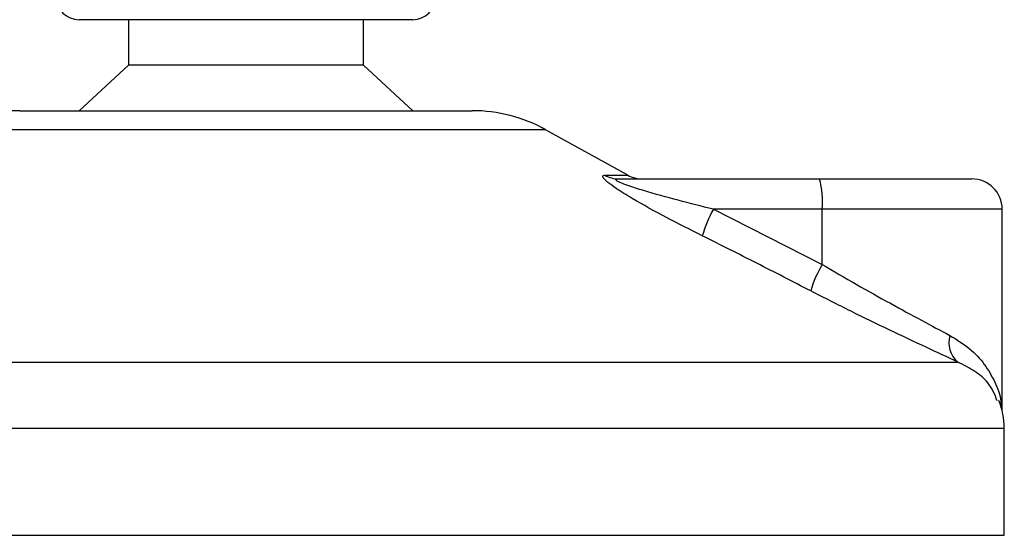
# Model space of a CAD drawing. Header units: millimetres. Extents: x 0 to 420, y 0 to 297.
# Tile 14 of 43: x 186.77 to 190.01, y 196.68 to 198.38. Entities that reach past the tile are written whole.
import ezdxf

# ---------------------------------------------------------------- set-up
doc = ezdxf.new("R2010")
doc.units = ezdxf.units.MM

msp = doc.modelspace()

# ---------------------------------------------------------------- linework, layer by layer
at = {"color": 7, "linetype": 'Continuous', "lineweight": 25}
for p, q in [((187.56212, 198.38329), (186.96443, 198.38329)), ((187.12693, 198.38329), (187.12693, 198.23329)), ((188.06443, 198.38329), (187.56212, 198.38329)), ((187.90193, 198.23329), (187.90193, 198.38329)), ((187.12693, 198.23329), (186.96443, 198.08329)), ((187.54803, 198.23329), (187.12693, 198.23329)), ((187.90193, 198.23329), (187.54803, 198.23329)), ((188.06443, 198.08329), (187.90193, 198.23329)), ((186.76865, 198.08329), (188.26022, 198.08329)), ((188.50247, 198.02069), (186.5264, 198.02069)), ((188.77307, 197.87081), (188.50247, 198.02069)), ((188.69785, 197.87081), (188.77307, 197.87081)), ((188.7434, 197.85829), (189.40515, 197.85829)), ((189.40515, 197.85829), (189.90746, 197.85829)), ((189.05528, 197.75829), (189.41382, 197.57661)), ((189.41382, 197.75829), (189.05528, 197.75829)), ((189.41382, 197.57661), (189.41382, 197.75829)), ((190.00746, 197.75829), (189.41382, 197.75829)), ((190.00746, 197.09458), (190.00746, 197.75829)), ((185.26216, 197.25467), (189.8609, 197.25467)), ((190.01443, 197.03597), (185.02385, 197.03597)), ((190.01443, 196.68329), (190.01443, 197.03597)), ((185.01443, 196.68329), (190.01443, 196.68329))]:
    msp.add_line(p, q, dxfattribs=at)
for centre, radius, start, end in [((186.96443, 198.45829), 0.075, 180, 270), ((188.06443, 198.45829), 0.075, 270, 0), ((186.76865, 197.58329), 0.5, 90, 118.97971), ((188.26022, 197.58329), 0.5, 61.02029, 90), ((188.74355, 197.94797), 0.08968, 239.35943, 269.90333), ((188.82152, 197.95829), 0.1, 241.02029, 270), ((189.119, 197.7831), 0.29587, 355.18945, 14.72175), ((189.90746, 197.75829), 0.1, 0, 90), ((189.45146, 197.54246), 0.45116, 151.4197, 163.47164), ((189.7816, 197.36653), 0.42355, 150.26469, 163.17457), ((189.91315, 197.31742), 0.08165, 162.36927, 230.22023), ((189.76443, 197.03597), 0.25, 0, 21.63476)]:
    msp.add_arc(centre, radius, start, end, dxfattribs=at)
for points, knots in [([(189.01895, 197.67081), (188.9794, 197.69072), (188.90054, 197.73042), (188.80381, 197.78361), (188.73946, 197.82329), (188.70808, 197.84595), (188.69248, 197.86061), (188.68917, 197.8689), (188.69383, 197.87076), (188.69749, 197.87081), (188.69785, 197.87081)], [0, 0, 0, 0, 0.2791688, 0.5566156, 0.6991027, 0.7915598, 0.8614835, 0.9308082, 0.9932657, 1, 1, 1, 1]), ([(189.05528, 197.75829), (189.01667, 197.76794), (188.93955, 197.78722), (188.84487, 197.81344), (188.78071, 197.83359), (188.75164, 197.84445), (188.73996, 197.85018), (188.73521, 197.85334), (188.73341, 197.8555), (188.73453, 197.85741), (188.73802, 197.85812), (188.74162, 197.85828), (188.74299, 197.85829), (188.7434, 197.85829)], [0, 0, 0, 0, 0.31464616, 0.62840009, 0.77235872, 0.85323352, 0.88961618, 0.90401929, 0.93050293, 0.94919561, 0.98218076, 0.99463589, 1, 1, 1, 1]), ([(189.37619, 197.48913), (189.31706, 197.51959), (189.19831, 197.58076), (189.07891, 197.64071), (189.01895, 197.67081)], [0, 0, 0, 0, 0.497852, 1, 1, 1, 1]), ([(189.41382, 197.57661), (189.45156, 197.55447), (189.52803, 197.50962), (189.63879, 197.44792), (189.74477, 197.39039), (189.80482, 197.3584), (189.83533, 197.34215)], [0, 0, 0, 0, 0.24659364, 0.49969127, 0.74573559, 1, 1, 1, 1]), ([(189.8609, 197.25467), (189.82712, 197.27032), (189.75835, 197.30218), (189.6377, 197.35911), (189.50895, 197.42147), (189.42085, 197.46637), (189.37619, 197.48913)], [0, 0, 0, 0, 0.2463531, 0.5014676, 0.7472632, 1, 1, 1, 1]), ([(189.83533, 197.34215), (189.85754, 197.32839), (189.90258, 197.3005), (189.95126, 197.24717), (189.98496, 197.18813), (190.0035, 197.13935), (190.00338, 197.1103), (190.00335, 197.10311)], [0, 0, 0, 0, 0.2227209, 0.4517881, 0.6846122, 0.9219604, 1, 1, 1, 1]), ([(189.991, 197.12665), (189.98301, 197.14715), (189.96945, 197.18194), (189.91987, 197.22458), (189.88068, 197.24458), (189.8609, 197.25467)], [0, 0, 0, 0, 0.4154015, 0.7049893, 1, 1, 1, 1])]:
    msp.add_open_spline(points, degree=3, knots=knots, dxfattribs=at)

doc.saveas('drawing.dxf')
